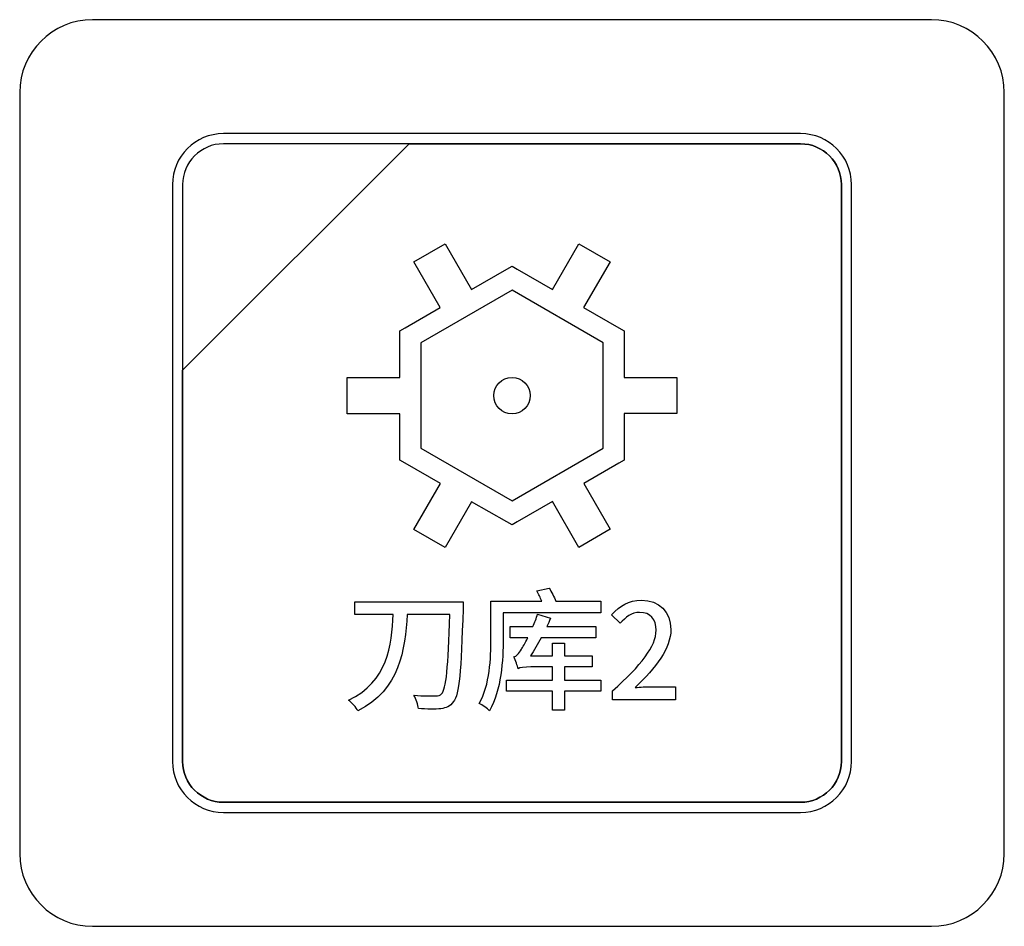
# Model space of a CAD drawing. Header units: millimetres. Extents: x 7146 to 9108, y -1574 to -663.
# Tile 97 of 256: x 7394 to 7414, y -1289 to -1270. Entities that reach past the tile are written whole.
import ezdxf

# ---------------------------------------------------------------- set-up
doc = ezdxf.new("R2010")
doc.units = ezdxf.units.MM
doc.header["$LTSCALE"] = 3

msp = doc.modelspace()

# ---------------------------------------------------------------- linework, layer by layer
at = {"linetype": 'Continuous', "lineweight": 30}
for points, knots in [([(7395.087, -1269.87), (7395.087, -1269.87), (7412.387, -1269.87), (7412.387, -1269.87), (7412.387, -1269.87), (7413.212, -1269.87), (7413.887, -1270.545), (7413.887, -1271.37), (7413.887, -1271.37), (7413.887, -1271.37), (7413.887, -1287.07), (7413.887, -1287.07), (7413.887, -1287.07), (7413.887, -1287.895), (7413.212, -1288.57), (7412.387, -1288.57), (7412.387, -1288.57), (7412.387, -1288.57), (7395.087, -1288.57), (7395.087, -1288.57), (7395.087, -1288.57), (7394.262, -1288.57), (7393.587, -1287.895), (7393.587, -1287.07), (7393.587, -1287.07), (7393.587, -1287.07), (7393.587, -1271.37), (7393.587, -1271.37), (7393.587, -1271.37), (7393.587, -1270.545), (7394.262, -1269.87), (7395.087, -1269.87)], [0, 0, 0, 0, 0.111111, 0.111111, 0.111111, 0.111111, 0.222222, 0.222222, 0.222222, 0.222222, 0.333333, 0.333333, 0.333333, 0.333333, 0.444444, 0.444444, 0.444444, 0.444444, 0.555556, 0.555556, 0.555556, 0.555556, 0.666667, 0.666667, 0.666667, 0.666667, 0.777778, 0.777778, 0.777778, 0.777778, 1, 1, 1, 1]), ([(7395.087, -1269.87), (7395.087, -1269.87), (7412.387, -1269.87), (7412.387, -1269.87), (7412.387, -1269.87), (7413.212, -1269.87), (7413.887, -1270.545), (7413.887, -1271.37), (7413.887, -1271.37), (7413.887, -1271.37), (7413.887, -1287.07), (7413.887, -1287.07), (7413.887, -1287.07), (7413.887, -1287.895), (7413.212, -1288.57), (7412.387, -1288.57), (7412.387, -1288.57), (7412.387, -1288.57), (7395.087, -1288.57), (7395.087, -1288.57), (7395.087, -1288.57), (7394.262, -1288.57), (7393.587, -1287.895), (7393.587, -1287.07), (7393.587, -1287.07), (7393.587, -1287.07), (7393.587, -1271.37), (7393.587, -1271.37), (7393.587, -1271.37), (7393.587, -1270.545), (7394.262, -1269.87), (7395.087, -1269.87)], [0, 0, 0, 0, 0.111111, 0.111111, 0.111111, 0.111111, 0.222222, 0.222222, 0.222222, 0.222222, 0.333333, 0.333333, 0.333333, 0.333333, 0.444444, 0.444444, 0.444444, 0.444444, 0.555556, 0.555556, 0.555556, 0.555556, 0.666667, 0.666667, 0.666667, 0.666667, 0.777778, 0.777778, 0.777778, 0.777778, 1, 1, 1, 1]), ([(7397.787, -1272.22), (7397.787, -1272.22), (7409.687, -1272.22), (7409.687, -1272.22), (7409.687, -1272.22), (7410.264, -1272.22), (7410.737, -1272.692), (7410.737, -1273.27), (7410.737, -1273.27), (7410.737, -1273.27), (7410.737, -1285.17), (7410.737, -1285.17), (7410.737, -1285.17), (7410.737, -1285.747), (7410.264, -1286.22), (7409.687, -1286.22), (7409.687, -1286.22), (7409.687, -1286.22), (7397.787, -1286.22), (7397.787, -1286.22), (7397.787, -1286.22), (7397.209, -1286.22), (7396.737, -1285.747), (7396.737, -1285.17), (7396.737, -1285.17), (7396.737, -1285.17), (7396.737, -1273.27), (7396.737, -1273.27), (7396.737, -1273.27), (7396.737, -1272.692), (7397.209, -1272.22), (7397.787, -1272.22)], [0, 0, 0, 0, 0.111111, 0.111111, 0.111111, 0.111111, 0.222222, 0.222222, 0.222222, 0.222222, 0.333333, 0.333333, 0.333333, 0.333333, 0.444444, 0.444444, 0.444444, 0.444444, 0.555556, 0.555556, 0.555556, 0.555556, 0.666667, 0.666667, 0.666667, 0.666667, 0.777778, 0.777778, 0.777778, 0.777778, 1, 1, 1, 1]), ([(7397.787, -1272.22), (7397.787, -1272.22), (7409.687, -1272.22), (7409.687, -1272.22), (7409.687, -1272.22), (7410.264, -1272.22), (7410.737, -1272.692), (7410.737, -1273.27), (7410.737, -1273.27), (7410.737, -1273.27), (7410.737, -1285.17), (7410.737, -1285.17), (7410.737, -1285.17), (7410.737, -1285.747), (7410.264, -1286.22), (7409.687, -1286.22), (7409.687, -1286.22), (7409.687, -1286.22), (7397.787, -1286.22), (7397.787, -1286.22), (7397.787, -1286.22), (7397.209, -1286.22), (7396.737, -1285.747), (7396.737, -1285.17), (7396.737, -1285.17), (7396.737, -1285.17), (7396.737, -1273.27), (7396.737, -1273.27), (7396.737, -1273.27), (7396.737, -1272.692), (7397.209, -1272.22), (7397.787, -1272.22)], [0, 0, 0, 0, 0.111111, 0.111111, 0.111111, 0.111111, 0.222222, 0.222222, 0.222222, 0.222222, 0.333333, 0.333333, 0.333333, 0.333333, 0.444444, 0.444444, 0.444444, 0.444444, 0.555556, 0.555556, 0.555556, 0.555556, 0.666667, 0.666667, 0.666667, 0.666667, 0.777778, 0.777778, 0.777778, 0.777778, 1, 1, 1, 1]), ([(7397.787, -1272.22), (7397.787, -1272.22), (7409.687, -1272.22), (7409.687, -1272.22), (7409.687, -1272.22), (7410.264, -1272.22), (7410.737, -1272.692), (7410.737, -1273.27), (7410.737, -1273.27), (7410.737, -1273.27), (7410.737, -1285.17), (7410.737, -1285.17), (7410.737, -1285.17), (7410.737, -1285.747), (7410.264, -1286.22), (7409.687, -1286.22), (7409.687, -1286.22), (7409.687, -1286.22), (7397.787, -1286.22), (7397.787, -1286.22), (7397.787, -1286.22), (7397.209, -1286.22), (7396.737, -1285.747), (7396.737, -1285.17), (7396.737, -1285.17), (7396.737, -1285.17), (7396.737, -1273.27), (7396.737, -1273.27), (7396.737, -1273.27), (7396.737, -1272.692), (7397.209, -1272.22), (7397.787, -1272.22)], [0, 0, 0, 0, 0.111111, 0.111111, 0.111111, 0.111111, 0.222222, 0.222222, 0.222222, 0.222222, 0.333333, 0.333333, 0.333333, 0.333333, 0.444444, 0.444444, 0.444444, 0.444444, 0.555556, 0.555556, 0.555556, 0.555556, 0.666667, 0.666667, 0.666667, 0.666667, 0.777778, 0.777778, 0.777778, 0.777778, 1, 1, 1, 1]), ([(7397.787, -1272.22), (7397.787, -1272.22), (7409.687, -1272.22), (7409.687, -1272.22), (7409.687, -1272.22), (7410.264, -1272.22), (7410.737, -1272.692), (7410.737, -1273.27), (7410.737, -1273.27), (7410.737, -1273.27), (7410.737, -1285.17), (7410.737, -1285.17), (7410.737, -1285.17), (7410.737, -1285.747), (7410.264, -1286.22), (7409.687, -1286.22), (7409.687, -1286.22), (7409.687, -1286.22), (7397.787, -1286.22), (7397.787, -1286.22), (7397.787, -1286.22), (7397.209, -1286.22), (7396.737, -1285.747), (7396.737, -1285.17), (7396.737, -1285.17), (7396.737, -1285.17), (7396.737, -1273.27), (7396.737, -1273.27), (7396.737, -1273.27), (7396.737, -1272.692), (7397.209, -1272.22), (7397.787, -1272.22)], [0, 0, 0, 0, 0.111111, 0.111111, 0.111111, 0.111111, 0.222222, 0.222222, 0.222222, 0.222222, 0.333333, 0.333333, 0.333333, 0.333333, 0.444444, 0.444444, 0.444444, 0.444444, 0.555556, 0.555556, 0.555556, 0.555556, 0.666667, 0.666667, 0.666667, 0.666667, 0.777778, 0.777778, 0.777778, 0.777778, 1, 1, 1, 1]), ([(7397.787, -1272.43), (7397.787, -1272.43), (7401.618, -1272.43), (7401.618, -1272.43), (7401.618, -1272.43), (7401.618, -1272.43), (7396.947, -1277.1), (7396.947, -1277.1), (7396.947, -1277.1), (7396.947, -1277.1), (7396.947, -1273.27), (7396.947, -1273.27), (7396.947, -1273.27), (7396.947, -1272.808), (7397.325, -1272.43), (7397.787, -1272.43)], [0, 0, 0, 0, 0.2, 0.2, 0.2, 0.2, 0.4, 0.4, 0.4, 0.4, 0.6, 0.6, 0.6, 0.6, 1, 1, 1, 1]), ([(7401.618, -1272.43), (7401.618, -1272.43), (7401.63, -1272.43), (7401.63, -1272.43), (7401.63, -1272.43), (7401.63, -1272.43), (7409.687, -1272.43), (7409.687, -1272.43), (7409.687, -1272.43), (7410.149, -1272.43), (7410.527, -1272.808), (7410.527, -1273.27), (7410.527, -1273.27), (7410.527, -1273.27), (7410.527, -1285.17), (7410.527, -1285.17), (7410.527, -1285.17), (7410.527, -1285.632), (7410.149, -1286.01), (7409.687, -1286.01), (7409.687, -1286.01), (7409.687, -1286.01), (7397.787, -1286.01), (7397.787, -1286.01), (7397.787, -1286.01), (7397.325, -1286.01), (7396.947, -1285.632), (7396.947, -1285.17), (7396.947, -1285.17), (7396.947, -1285.17), (7396.947, -1277.19), (7396.947, -1277.19), (7396.947, -1277.19), (7396.947, -1277.19), (7396.947, -1277.1), (7396.947, -1277.1), (7396.947, -1277.1), (7396.947, -1277.1), (7401.618, -1272.43), (7401.618, -1272.43)], [0, 0, 0, 0, 0.090909, 0.090909, 0.090909, 0.090909, 0.181818, 0.181818, 0.181818, 0.181818, 0.272727, 0.272727, 0.272727, 0.272727, 0.363636, 0.363636, 0.363636, 0.363636, 0.454545, 0.454545, 0.454545, 0.454545, 0.545455, 0.545455, 0.545455, 0.545455, 0.636364, 0.636364, 0.636364, 0.636364, 0.727273, 0.727273, 0.727273, 0.727273, 0.818182, 0.818182, 0.818182, 0.818182, 1, 1, 1, 1]), ([(7410.527, -1285.17), (7410.527, -1285.17), (7410.527, -1273.27), (7410.527, -1273.27), (7410.527, -1273.27), (7410.527, -1272.808), (7410.149, -1272.43), (7409.687, -1272.43), (7409.687, -1272.43), (7409.687, -1272.43), (7401.63, -1272.43), (7401.63, -1272.43), (7401.63, -1272.43), (7401.63, -1272.43), (7401.618, -1272.43), (7401.618, -1272.43), (7401.618, -1272.43), (7401.618, -1272.43), (7396.947, -1277.1), (7396.947, -1277.1), (7396.947, -1277.1), (7396.947, -1277.1), (7396.947, -1277.19), (7396.947, -1277.19), (7396.947, -1277.19), (7396.947, -1277.19), (7396.947, -1285.17), (7396.947, -1285.17), (7396.947, -1285.17), (7396.947, -1285.632), (7397.325, -1286.01), (7397.787, -1286.01), (7397.787, -1286.01), (7397.787, -1286.01), (7409.687, -1286.01), (7409.687, -1286.01), (7409.687, -1286.01), (7410.149, -1286.01), (7410.527, -1285.632), (7410.527, -1285.17)], [0, 0, 0, 0, 0.090909, 0.090909, 0.090909, 0.090909, 0.181818, 0.181818, 0.181818, 0.181818, 0.272727, 0.272727, 0.272727, 0.272727, 0.363636, 0.363636, 0.363636, 0.363636, 0.454545, 0.454545, 0.454545, 0.454545, 0.545455, 0.545455, 0.545455, 0.545455, 0.636364, 0.636364, 0.636364, 0.636364, 0.727273, 0.727273, 0.727273, 0.727273, 0.818182, 0.818182, 0.818182, 0.818182, 1, 1, 1, 1]), ([(7397.787, -1272.43), (7397.787, -1272.43), (7401.618, -1272.43), (7401.618, -1272.43), (7401.618, -1272.43), (7401.618, -1272.43), (7396.947, -1277.1), (7396.947, -1277.1), (7396.947, -1277.1), (7396.947, -1277.1), (7396.947, -1273.27), (7396.947, -1273.27), (7396.947, -1273.27), (7396.947, -1272.808), (7397.325, -1272.43), (7397.787, -1272.43)], [0, 0, 0, 0, 0.2, 0.2, 0.2, 0.2, 0.4, 0.4, 0.4, 0.4, 0.6, 0.6, 0.6, 0.6, 1, 1, 1, 1]), ([(7401.618, -1272.43), (7401.618, -1272.43), (7401.63, -1272.43), (7401.63, -1272.43), (7401.63, -1272.43), (7401.63, -1272.43), (7409.687, -1272.43), (7409.687, -1272.43), (7409.687, -1272.43), (7410.149, -1272.43), (7410.527, -1272.808), (7410.527, -1273.27), (7410.527, -1273.27), (7410.527, -1273.27), (7410.527, -1285.17), (7410.527, -1285.17), (7410.527, -1285.17), (7410.527, -1285.632), (7410.149, -1286.01), (7409.687, -1286.01), (7409.687, -1286.01), (7409.687, -1286.01), (7397.787, -1286.01), (7397.787, -1286.01), (7397.787, -1286.01), (7397.325, -1286.01), (7396.947, -1285.632), (7396.947, -1285.17), (7396.947, -1285.17), (7396.947, -1285.17), (7396.947, -1277.19), (7396.947, -1277.19), (7396.947, -1277.19), (7396.947, -1277.19), (7396.947, -1277.1), (7396.947, -1277.1), (7396.947, -1277.1), (7396.947, -1277.1), (7401.618, -1272.43), (7401.618, -1272.43)], [0, 0, 0, 0, 0.090909, 0.090909, 0.090909, 0.090909, 0.181818, 0.181818, 0.181818, 0.181818, 0.272727, 0.272727, 0.272727, 0.272727, 0.363636, 0.363636, 0.363636, 0.363636, 0.454545, 0.454545, 0.454545, 0.454545, 0.545455, 0.545455, 0.545455, 0.545455, 0.636364, 0.636364, 0.636364, 0.636364, 0.727273, 0.727273, 0.727273, 0.727273, 0.818182, 0.818182, 0.818182, 0.818182, 1, 1, 1, 1]), ([(7410.527, -1285.17), (7410.527, -1285.17), (7410.527, -1273.27), (7410.527, -1273.27), (7410.527, -1273.27), (7410.527, -1272.808), (7410.149, -1272.43), (7409.687, -1272.43), (7409.687, -1272.43), (7409.687, -1272.43), (7401.63, -1272.43), (7401.63, -1272.43), (7401.63, -1272.43), (7401.63, -1272.43), (7401.618, -1272.43), (7401.618, -1272.43), (7401.618, -1272.43), (7401.618, -1272.43), (7396.947, -1277.1), (7396.947, -1277.1), (7396.947, -1277.1), (7396.947, -1277.1), (7396.947, -1277.19), (7396.947, -1277.19), (7396.947, -1277.19), (7396.947, -1277.19), (7396.947, -1285.17), (7396.947, -1285.17), (7396.947, -1285.17), (7396.947, -1285.632), (7397.325, -1286.01), (7397.787, -1286.01), (7397.787, -1286.01), (7397.787, -1286.01), (7409.687, -1286.01), (7409.687, -1286.01), (7409.687, -1286.01), (7410.149, -1286.01), (7410.527, -1285.632), (7410.527, -1285.17)], [0, 0, 0, 0, 0.090909, 0.090909, 0.090909, 0.090909, 0.181818, 0.181818, 0.181818, 0.181818, 0.272727, 0.272727, 0.272727, 0.272727, 0.363636, 0.363636, 0.363636, 0.363636, 0.454545, 0.454545, 0.454545, 0.454545, 0.545455, 0.545455, 0.545455, 0.545455, 0.636364, 0.636364, 0.636364, 0.636364, 0.727273, 0.727273, 0.727273, 0.727273, 0.818182, 0.818182, 0.818182, 0.818182, 1, 1, 1, 1]), ([(7397.787, -1272.43), (7397.787, -1272.43), (7401.618, -1272.43), (7401.618, -1272.43), (7401.618, -1272.43), (7401.618, -1272.43), (7396.947, -1277.1), (7396.947, -1277.1), (7396.947, -1277.1), (7396.947, -1277.1), (7396.947, -1273.27), (7396.947, -1273.27), (7396.947, -1273.27), (7396.947, -1272.808), (7397.325, -1272.43), (7397.787, -1272.43)], [0, 0, 0, 0, 0.2, 0.2, 0.2, 0.2, 0.4, 0.4, 0.4, 0.4, 0.6, 0.6, 0.6, 0.6, 1, 1, 1, 1]), ([(7401.618, -1272.43), (7401.618, -1272.43), (7401.63, -1272.43), (7401.63, -1272.43), (7401.63, -1272.43), (7401.63, -1272.43), (7409.687, -1272.43), (7409.687, -1272.43), (7409.687, -1272.43), (7410.149, -1272.43), (7410.527, -1272.808), (7410.527, -1273.27), (7410.527, -1273.27), (7410.527, -1273.27), (7410.527, -1285.17), (7410.527, -1285.17), (7410.527, -1285.17), (7410.527, -1285.632), (7410.149, -1286.01), (7409.687, -1286.01), (7409.687, -1286.01), (7409.687, -1286.01), (7397.787, -1286.01), (7397.787, -1286.01), (7397.787, -1286.01), (7397.325, -1286.01), (7396.947, -1285.632), (7396.947, -1285.17), (7396.947, -1285.17), (7396.947, -1285.17), (7396.947, -1277.19), (7396.947, -1277.19), (7396.947, -1277.19), (7396.947, -1277.19), (7396.947, -1277.1), (7396.947, -1277.1), (7396.947, -1277.1), (7396.947, -1277.1), (7401.618, -1272.43), (7401.618, -1272.43)], [0, 0, 0, 0, 0.090909, 0.090909, 0.090909, 0.090909, 0.181818, 0.181818, 0.181818, 0.181818, 0.272727, 0.272727, 0.272727, 0.272727, 0.363636, 0.363636, 0.363636, 0.363636, 0.454545, 0.454545, 0.454545, 0.454545, 0.545455, 0.545455, 0.545455, 0.545455, 0.636364, 0.636364, 0.636364, 0.636364, 0.727273, 0.727273, 0.727273, 0.727273, 0.818182, 0.818182, 0.818182, 0.818182, 1, 1, 1, 1]), ([(7410.527, -1285.17), (7410.527, -1285.17), (7410.527, -1273.27), (7410.527, -1273.27), (7410.527, -1273.27), (7410.527, -1272.808), (7410.149, -1272.43), (7409.687, -1272.43), (7409.687, -1272.43), (7409.687, -1272.43), (7401.63, -1272.43), (7401.63, -1272.43), (7401.63, -1272.43), (7401.63, -1272.43), (7401.618, -1272.43), (7401.618, -1272.43), (7401.618, -1272.43), (7401.618, -1272.43), (7396.947, -1277.1), (7396.947, -1277.1), (7396.947, -1277.1), (7396.947, -1277.1), (7396.947, -1277.19), (7396.947, -1277.19), (7396.947, -1277.19), (7396.947, -1277.19), (7396.947, -1285.17), (7396.947, -1285.17), (7396.947, -1285.17), (7396.947, -1285.632), (7397.325, -1286.01), (7397.787, -1286.01), (7397.787, -1286.01), (7397.787, -1286.01), (7409.687, -1286.01), (7409.687, -1286.01), (7409.687, -1286.01), (7410.149, -1286.01), (7410.527, -1285.632), (7410.527, -1285.17)], [0, 0, 0, 0, 0.090909, 0.090909, 0.090909, 0.090909, 0.181818, 0.181818, 0.181818, 0.181818, 0.272727, 0.272727, 0.272727, 0.272727, 0.363636, 0.363636, 0.363636, 0.363636, 0.454545, 0.454545, 0.454545, 0.454545, 0.545455, 0.545455, 0.545455, 0.545455, 0.636364, 0.636364, 0.636364, 0.636364, 0.727273, 0.727273, 0.727273, 0.727273, 0.818182, 0.818182, 0.818182, 0.818182, 1, 1, 1, 1]), ([(7397.787, -1272.43), (7397.787, -1272.43), (7401.618, -1272.43), (7401.618, -1272.43), (7401.618, -1272.43), (7401.618, -1272.43), (7396.947, -1277.1), (7396.947, -1277.1), (7396.947, -1277.1), (7396.947, -1277.1), (7396.947, -1273.27), (7396.947, -1273.27), (7396.947, -1273.27), (7396.947, -1272.808), (7397.325, -1272.43), (7397.787, -1272.43)], [0, 0, 0, 0, 0.2, 0.2, 0.2, 0.2, 0.4, 0.4, 0.4, 0.4, 0.6, 0.6, 0.6, 0.6, 1, 1, 1, 1]), ([(7401.618, -1272.43), (7401.618, -1272.43), (7401.63, -1272.43), (7401.63, -1272.43), (7401.63, -1272.43), (7401.63, -1272.43), (7409.687, -1272.43), (7409.687, -1272.43), (7409.687, -1272.43), (7410.149, -1272.43), (7410.527, -1272.808), (7410.527, -1273.27), (7410.527, -1273.27), (7410.527, -1273.27), (7410.527, -1285.17), (7410.527, -1285.17), (7410.527, -1285.17), (7410.527, -1285.632), (7410.149, -1286.01), (7409.687, -1286.01), (7409.687, -1286.01), (7409.687, -1286.01), (7397.787, -1286.01), (7397.787, -1286.01), (7397.787, -1286.01), (7397.325, -1286.01), (7396.947, -1285.632), (7396.947, -1285.17), (7396.947, -1285.17), (7396.947, -1285.17), (7396.947, -1277.19), (7396.947, -1277.19), (7396.947, -1277.19), (7396.947, -1277.19), (7396.947, -1277.1), (7396.947, -1277.1), (7396.947, -1277.1), (7396.947, -1277.1), (7401.618, -1272.43), (7401.618, -1272.43)], [0, 0, 0, 0, 0.090909, 0.090909, 0.090909, 0.090909, 0.181818, 0.181818, 0.181818, 0.181818, 0.272727, 0.272727, 0.272727, 0.272727, 0.363636, 0.363636, 0.363636, 0.363636, 0.454545, 0.454545, 0.454545, 0.454545, 0.545455, 0.545455, 0.545455, 0.545455, 0.636364, 0.636364, 0.636364, 0.636364, 0.727273, 0.727273, 0.727273, 0.727273, 0.818182, 0.818182, 0.818182, 0.818182, 1, 1, 1, 1]), ([(7410.527, -1285.17), (7410.527, -1285.17), (7410.527, -1273.27), (7410.527, -1273.27), (7410.527, -1273.27), (7410.527, -1272.808), (7410.149, -1272.43), (7409.687, -1272.43), (7409.687, -1272.43), (7409.687, -1272.43), (7401.63, -1272.43), (7401.63, -1272.43), (7401.63, -1272.43), (7401.63, -1272.43), (7401.618, -1272.43), (7401.618, -1272.43), (7401.618, -1272.43), (7401.618, -1272.43), (7396.947, -1277.1), (7396.947, -1277.1), (7396.947, -1277.1), (7396.947, -1277.1), (7396.947, -1277.19), (7396.947, -1277.19), (7396.947, -1277.19), (7396.947, -1277.19), (7396.947, -1285.17), (7396.947, -1285.17), (7396.947, -1285.17), (7396.947, -1285.632), (7397.325, -1286.01), (7397.787, -1286.01), (7397.787, -1286.01), (7397.787, -1286.01), (7409.687, -1286.01), (7409.687, -1286.01), (7409.687, -1286.01), (7410.149, -1286.01), (7410.527, -1285.632), (7410.527, -1285.17)], [0, 0, 0, 0, 0.090909, 0.090909, 0.090909, 0.090909, 0.181818, 0.181818, 0.181818, 0.181818, 0.272727, 0.272727, 0.272727, 0.272727, 0.363636, 0.363636, 0.363636, 0.363636, 0.454545, 0.454545, 0.454545, 0.454545, 0.545455, 0.545455, 0.545455, 0.545455, 0.636364, 0.636364, 0.636364, 0.636364, 0.727273, 0.727273, 0.727273, 0.727273, 0.818182, 0.818182, 0.818182, 0.818182, 1, 1, 1, 1]), ([(7405.114, -1274.491), (7405.114, -1274.491), (7404.569, -1275.434), (7404.569, -1275.434), (7404.569, -1275.434), (7404.569, -1275.434), (7403.844, -1275.016), (7403.844, -1275.016), (7403.844, -1275.016), (7403.844, -1275.016), (7403.737, -1274.954), (7403.737, -1274.954), (7403.737, -1274.954), (7403.737, -1274.954), (7403.63, -1275.016), (7403.63, -1275.016), (7403.63, -1275.016), (7403.63, -1275.016), (7402.903, -1275.435), (7402.903, -1275.435), (7402.903, -1275.435), (7402.903, -1275.435), (7402.358, -1274.492), (7402.358, -1274.492), (7402.358, -1274.492), (7402.358, -1274.492), (7401.713, -1274.865), (7401.713, -1274.865), (7401.713, -1274.865), (7401.713, -1274.865), (7402.257, -1275.807), (7402.257, -1275.807), (7402.257, -1275.807), (7402.257, -1275.807), (7401.534, -1276.225), (7401.534, -1276.225), (7401.534, -1276.225), (7401.534, -1276.225), (7401.426, -1276.287), (7401.426, -1276.287), (7401.426, -1276.287), (7401.426, -1276.287), (7401.426, -1276.411), (7401.426, -1276.411), (7401.426, -1276.411), (7401.426, -1276.411), (7401.426, -1277.251), (7401.426, -1277.251), (7401.426, -1277.251), (7401.426, -1277.251), (7400.336, -1277.251), (7400.336, -1277.251), (7400.336, -1277.251), (7400.336, -1277.251), (7400.336, -1277.996), (7400.336, -1277.996), (7400.336, -1277.996), (7400.336, -1277.996), (7401.426, -1277.996), (7401.426, -1277.996), (7401.426, -1277.996), (7401.426, -1277.996), (7401.426, -1278.832), (7401.426, -1278.832), (7401.426, -1278.832), (7401.426, -1278.832), (7401.426, -1278.957), (7401.426, -1278.957), (7401.426, -1278.957), (7401.426, -1278.957), (7401.532, -1279.018), (7401.532, -1279.018), (7401.532, -1279.018), (7401.532, -1279.018), (7402.26, -1279.439), (7402.26, -1279.439), (7402.26, -1279.439), (7402.26, -1279.439), (7401.715, -1280.382), (7401.715, -1280.382), (7401.715, -1280.382), (7401.715, -1280.382), (7402.36, -1280.754), (7402.36, -1280.754), (7402.36, -1280.754), (7402.36, -1280.754), (7402.905, -1279.811), (7402.905, -1279.811), (7402.905, -1279.811), (7402.905, -1279.811), (7403.629, -1280.23), (7403.629, -1280.23), (7403.629, -1280.23), (7403.629, -1280.23), (7403.737, -1280.292), (7403.737, -1280.292), (7403.737, -1280.292), (7403.737, -1280.292), (7403.845, -1280.23), (7403.845, -1280.23), (7403.845, -1280.23), (7403.845, -1280.23), (7404.571, -1279.81), (7404.571, -1279.81), (7404.571, -1279.81), (7404.571, -1279.81), (7405.116, -1280.753), (7405.116, -1280.753), (7405.116, -1280.753), (7405.116, -1280.753), (7405.761, -1280.381), (7405.761, -1280.381), (7405.761, -1280.381), (7405.761, -1280.381), (7405.216, -1279.437), (7405.216, -1279.437), (7405.216, -1279.437), (7405.216, -1279.437), (7405.942, -1279.018), (7405.942, -1279.018), (7405.942, -1279.018), (7405.942, -1279.018), (7406.049, -1278.956), (7406.049, -1278.956), (7406.049, -1278.956), (7406.049, -1278.956), (7406.048, -1278.832), (7406.048, -1278.832), (7406.048, -1278.832), (7406.048, -1278.832), (7406.048, -1277.994), (7406.048, -1277.994), (7406.048, -1277.994), (7406.048, -1277.994), (7407.137, -1277.994), (7407.137, -1277.994), (7407.137, -1277.994), (7407.137, -1277.994), (7407.137, -1277.249), (7407.137, -1277.249), (7407.137, -1277.249), (7407.137, -1277.249), (7406.048, -1277.249), (7406.048, -1277.249), (7406.048, -1277.249), (7406.048, -1277.249), (7406.048, -1276.411), (7406.048, -1276.411), (7406.048, -1276.411), (7406.048, -1276.411), (7406.048, -1276.287), (7406.048, -1276.287), (7406.048, -1276.287), (7406.048, -1276.287), (7405.94, -1276.225), (7405.94, -1276.225), (7405.94, -1276.225), (7405.94, -1276.225), (7405.214, -1275.807), (7405.214, -1275.807), (7405.214, -1275.807), (7405.214, -1275.807), (7405.759, -1274.864), (7405.759, -1274.864), (7405.759, -1274.864), (7405.759, -1274.864), (7405.114, -1274.491), (7405.114, -1274.491)], [0, 0, 0, 0, 0.023256, 0.023256, 0.023256, 0.023256, 0.046512, 0.046512, 0.046512, 0.046512, 0.069767, 0.069767, 0.069767, 0.069767, 0.093023, 0.093023, 0.093023, 0.093023, 0.116279, 0.116279, 0.116279, 0.116279, 0.139535, 0.139535, 0.139535, 0.139535, 0.162791, 0.162791, 0.162791, 0.162791, 0.186047, 0.186047, 0.186047, 0.186047, 0.209302, 0.209302, 0.209302, 0.209302, 0.232558, 0.232558, 0.232558, 0.232558, 0.255814, 0.255814, 0.255814, 0.255814, 0.27907, 0.27907, 0.27907, 0.27907, 0.302326, 0.302326, 0.302326, 0.302326, 0.325581, 0.325581, 0.325581, 0.325581, 0.348837, 0.348837, 0.348837, 0.348837, 0.372093, 0.372093, 0.372093, 0.372093, 0.395349, 0.395349, 0.395349, 0.395349, 0.418605, 0.418605, 0.418605, 0.418605, 0.44186, 0.44186, 0.44186, 0.44186, 0.465116, 0.465116, 0.465116, 0.465116, 0.488372, 0.488372, 0.488372, 0.488372, 0.511628, 0.511628, 0.511628, 0.511628, 0.534884, 0.534884, 0.534884, 0.534884, 0.55814, 0.55814, 0.55814, 0.55814, 0.581395, 0.581395, 0.581395, 0.581395, 0.604651, 0.604651, 0.604651, 0.604651, 0.627907, 0.627907, 0.627907, 0.627907, 0.651163, 0.651163, 0.651163, 0.651163, 0.674419, 0.674419, 0.674419, 0.674419, 0.697674, 0.697674, 0.697674, 0.697674, 0.72093, 0.72093, 0.72093, 0.72093, 0.744186, 0.744186, 0.744186, 0.744186, 0.767442, 0.767442, 0.767442, 0.767442, 0.790698, 0.790698, 0.790698, 0.790698, 0.813953, 0.813953, 0.813953, 0.813953, 0.837209, 0.837209, 0.837209, 0.837209, 0.860465, 0.860465, 0.860465, 0.860465, 0.883721, 0.883721, 0.883721, 0.883721, 0.906977, 0.906977, 0.906977, 0.906977, 0.930233, 0.930233, 0.930233, 0.930233, 0.953488, 0.953488, 0.953488, 0.953488, 1, 1, 1, 1]), ([(7403.737, -1275.449), (7403.737, -1275.449), (7405.619, -1276.535), (7405.619, -1276.535), (7405.619, -1276.535), (7405.619, -1276.535), (7405.62, -1278.708), (7405.62, -1278.708), (7405.62, -1278.708), (7405.62, -1278.708), (7403.737, -1279.796), (7403.737, -1279.796), (7403.737, -1279.796), (7403.737, -1279.796), (7401.854, -1278.708), (7401.854, -1278.708), (7401.854, -1278.708), (7401.854, -1278.708), (7401.855, -1276.534), (7401.855, -1276.534), (7401.855, -1276.534), (7401.855, -1276.534), (7403.737, -1275.449), (7403.737, -1275.449)], [0, 0, 0, 0, 0.142857, 0.142857, 0.142857, 0.142857, 0.285714, 0.285714, 0.285714, 0.285714, 0.428571, 0.428571, 0.428571, 0.428571, 0.571429, 0.571429, 0.571429, 0.571429, 0.714286, 0.714286, 0.714286, 0.714286, 1, 1, 1, 1]), ([(7403.737, -1277.247), (7403.529, -1277.247), (7403.361, -1277.415), (7403.361, -1277.623), (7403.361, -1277.623), (7403.361, -1277.83), (7403.529, -1277.999), (7403.737, -1277.999), (7403.737, -1277.999), (7403.944, -1277.999), (7404.113, -1277.83), (7404.113, -1277.623), (7404.113, -1277.623), (7404.113, -1277.415), (7403.944, -1277.247), (7403.737, -1277.247)], [0, 0, 0, 0, 0.2, 0.2, 0.2, 0.2, 0.4, 0.4, 0.4, 0.4, 0.6, 0.6, 0.6, 0.6, 1, 1, 1, 1]), ([(7404.638, -1281.864), (7404.607, -1281.779), (7404.553, -1281.672), (7404.501, -1281.593), (7404.501, -1281.593), (7404.501, -1281.593), (7404.249, -1281.653), (7404.249, -1281.653), (7404.249, -1281.653), (7404.284, -1281.716), (7404.323, -1281.795), (7404.35, -1281.864), (7404.35, -1281.864), (7404.35, -1281.864), (7403.302, -1281.864), (7403.302, -1281.864), (7403.302, -1281.864), (7403.302, -1281.864), (7403.302, -1282.638), (7403.302, -1282.638), (7403.302, -1282.638), (7403.302, -1283.035), (7403.283, -1283.588), (7403.061, -1283.974), (7403.061, -1283.974), (7403.118, -1284.002), (7403.233, -1284.076), (7403.274, -1284.122), (7403.274, -1284.122), (7403.518, -1283.706), (7403.554, -1283.065), (7403.554, -1282.638), (7403.554, -1282.638), (7403.554, -1282.638), (7403.554, -1282.102), (7403.554, -1282.102), (7403.554, -1282.102), (7403.554, -1282.102), (7405.571, -1282.102), (7405.571, -1282.102), (7405.571, -1282.102), (7405.571, -1282.102), (7405.571, -1281.864), (7405.571, -1281.864), (7405.571, -1281.864), (7405.571, -1281.864), (7404.638, -1281.864), (7404.638, -1281.864)], [0, 0, 0, 0, 0.076923, 0.076923, 0.076923, 0.076923, 0.153846, 0.153846, 0.153846, 0.153846, 0.230769, 0.230769, 0.230769, 0.230769, 0.307692, 0.307692, 0.307692, 0.307692, 0.384615, 0.384615, 0.384615, 0.384615, 0.461538, 0.461538, 0.461538, 0.461538, 0.538462, 0.538462, 0.538462, 0.538462, 0.615385, 0.615385, 0.615385, 0.615385, 0.692308, 0.692308, 0.692308, 0.692308, 0.769231, 0.769231, 0.769231, 0.769231, 0.846154, 0.846154, 0.846154, 0.846154, 1, 1, 1, 1]), ([(7400.5, -1281.88), (7400.5, -1281.88), (7400.5, -1282.137), (7400.5, -1282.137), (7400.5, -1282.137), (7400.5, -1282.137), (7401.286, -1282.137), (7401.286, -1282.137), (7401.286, -1282.137), (7401.261, -1282.773), (7401.179, -1283.525), (7400.366, -1283.903), (7400.366, -1283.903), (7400.437, -1283.961), (7400.522, -1284.054), (7400.56, -1284.125), (7400.56, -1284.125), (7401.423, -1283.692), (7401.538, -1282.855), (7401.573, -1282.137), (7401.573, -1282.137), (7401.573, -1282.137), (7402.457, -1282.137), (7402.457, -1282.137), (7402.457, -1282.137), (7402.422, -1283.227), (7402.381, -1283.679), (7402.285, -1283.774), (7402.285, -1283.774), (7402.252, -1283.81), (7402.219, -1283.821), (7402.162, -1283.818), (7402.162, -1283.818), (7402.088, -1283.818), (7401.91, -1283.821), (7401.713, -1283.805), (7401.713, -1283.805), (7401.767, -1283.881), (7401.8, -1284.004), (7401.806, -1284.078), (7401.806, -1284.078), (7401.978, -1284.089), (7402.164, -1284.095), (7402.268, -1284.081), (7402.268, -1284.081), (7402.383, -1284.065), (7402.457, -1284.035), (7402.531, -1283.936), (7402.531, -1283.936), (7402.654, -1283.785), (7402.687, -1283.326), (7402.728, -1282.02), (7402.728, -1282.02), (7402.731, -1281.981), (7402.731, -1281.88), (7402.731, -1281.88), (7402.731, -1281.88), (7402.731, -1281.88), (7400.5, -1281.88), (7400.5, -1281.88)], [0, 0, 0, 0, 0.0625, 0.0625, 0.0625, 0.0625, 0.125, 0.125, 0.125, 0.125, 0.1875, 0.1875, 0.1875, 0.1875, 0.25, 0.25, 0.25, 0.25, 0.3125, 0.3125, 0.3125, 0.3125, 0.375, 0.375, 0.375, 0.375, 0.4375, 0.4375, 0.4375, 0.4375, 0.5, 0.5, 0.5, 0.5, 0.5625, 0.5625, 0.5625, 0.5625, 0.625, 0.625, 0.625, 0.625, 0.6875, 0.6875, 0.6875, 0.6875, 0.75, 0.75, 0.75, 0.75, 0.8125, 0.8125, 0.8125, 0.8125, 0.875, 0.875, 0.875, 0.875, 1, 1, 1, 1]), ([(7405.808, -1283.895), (7405.808, -1283.895), (7407.108, -1283.895), (7407.108, -1283.895), (7407.108, -1283.895), (7407.108, -1283.895), (7407.108, -1283.627), (7407.108, -1283.627), (7407.108, -1283.627), (7407.108, -1283.627), (7406.604, -1283.627), (7406.604, -1283.627), (7406.604, -1283.627), (7406.506, -1283.627), (7406.38, -1283.635), (7406.276, -1283.646), (7406.276, -1283.646), (7406.703, -1283.238), (7407.012, -1282.836), (7407.012, -1282.447), (7407.012, -1282.447), (7407.012, -1282.083), (7406.774, -1281.842), (7406.404, -1281.842), (7406.404, -1281.842), (7406.142, -1281.842), (7405.964, -1281.957), (7405.791, -1282.143), (7405.791, -1282.143), (7405.791, -1282.143), (7405.969, -1282.318), (7405.969, -1282.318), (7405.969, -1282.318), (7406.076, -1282.195), (7406.207, -1282.094), (7406.366, -1282.094), (7406.366, -1282.094), (7406.591, -1282.094), (7406.708, -1282.244), (7406.708, -1282.463), (7406.708, -1282.463), (7406.708, -1282.794), (7406.402, -1283.186), (7405.808, -1283.712), (7405.808, -1283.712), (7405.808, -1283.712), (7405.808, -1283.895), (7405.808, -1283.895)], [0, 0, 0, 0, 0.076923, 0.076923, 0.076923, 0.076923, 0.153846, 0.153846, 0.153846, 0.153846, 0.230769, 0.230769, 0.230769, 0.230769, 0.307692, 0.307692, 0.307692, 0.307692, 0.384615, 0.384615, 0.384615, 0.384615, 0.461538, 0.461538, 0.461538, 0.461538, 0.538462, 0.538462, 0.538462, 0.538462, 0.615385, 0.615385, 0.615385, 0.615385, 0.692308, 0.692308, 0.692308, 0.692308, 0.769231, 0.769231, 0.769231, 0.769231, 0.846154, 0.846154, 0.846154, 0.846154, 1, 1, 1, 1]), ([(7404.821, -1283.219), (7404.821, -1283.219), (7405.39, -1283.219), (7405.39, -1283.219), (7405.39, -1283.219), (7405.39, -1283.219), (7405.393, -1282.992), (7405.393, -1282.992), (7405.393, -1282.992), (7405.393, -1282.992), (7404.821, -1282.992), (7404.821, -1282.992), (7404.821, -1282.992), (7404.821, -1282.992), (7404.821, -1282.732), (7404.821, -1282.732), (7404.821, -1282.732), (7404.821, -1282.732), (7404.569, -1282.732), (7404.569, -1282.732), (7404.569, -1282.732), (7404.569, -1282.732), (7404.569, -1282.992), (7404.569, -1282.992), (7404.569, -1282.992), (7404.569, -1282.992), (7404.117, -1282.992), (7404.117, -1282.992), (7404.117, -1282.992), (7404.191, -1282.879), (7404.268, -1282.753), (7404.339, -1282.619), (7404.339, -1282.619), (7404.339, -1282.619), (7405.467, -1282.619), (7405.467, -1282.619), (7405.467, -1282.619), (7405.467, -1282.619), (7405.467, -1282.389), (7405.467, -1282.389), (7405.467, -1282.389), (7405.467, -1282.389), (7404.457, -1282.389), (7404.457, -1282.389), (7404.457, -1282.389), (7404.484, -1282.332), (7404.506, -1282.272), (7404.531, -1282.217), (7404.531, -1282.217), (7404.531, -1282.217), (7404.265, -1282.129), (7404.265, -1282.129), (7404.265, -1282.129), (7404.241, -1282.217), (7404.205, -1282.304), (7404.169, -1282.389), (7404.169, -1282.389), (7404.169, -1282.389), (7403.699, -1282.389), (7403.699, -1282.389), (7403.699, -1282.389), (7403.699, -1282.389), (7403.699, -1282.619), (7403.699, -1282.619), (7403.699, -1282.619), (7403.699, -1282.619), (7404.063, -1282.619), (7404.063, -1282.619), (7404.063, -1282.619), (7404.005, -1282.732), (7403.956, -1282.816), (7403.931, -1282.855), (7403.931, -1282.855), (7403.874, -1282.942), (7403.83, -1283), (7403.778, -1283.013), (7403.778, -1283.013), (7403.808, -1283.079), (7403.852, -1283.205), (7403.866, -1283.257), (7403.866, -1283.257), (7403.888, -1283.232), (7403.994, -1283.219), (7404.126, -1283.219), (7404.126, -1283.219), (7404.126, -1283.219), (7404.569, -1283.219), (7404.569, -1283.219), (7404.569, -1283.219), (7404.569, -1283.219), (7404.569, -1283.49), (7404.569, -1283.49), (7404.569, -1283.49), (7404.569, -1283.49), (7403.625, -1283.49), (7403.625, -1283.49), (7403.625, -1283.49), (7403.625, -1283.49), (7403.625, -1283.722), (7403.625, -1283.722), (7403.625, -1283.722), (7403.625, -1283.722), (7404.569, -1283.722), (7404.569, -1283.722), (7404.569, -1283.722), (7404.569, -1283.722), (7404.569, -1284.108), (7404.569, -1284.108), (7404.569, -1284.108), (7404.569, -1284.108), (7404.821, -1284.108), (7404.821, -1284.108), (7404.821, -1284.108), (7404.821, -1284.108), (7404.821, -1283.722), (7404.821, -1283.722), (7404.821, -1283.722), (7404.821, -1283.722), (7405.571, -1283.722), (7405.571, -1283.722), (7405.571, -1283.722), (7405.571, -1283.722), (7405.571, -1283.49), (7405.571, -1283.49), (7405.571, -1283.49), (7405.571, -1283.49), (7404.821, -1283.49), (7404.821, -1283.49), (7404.821, -1283.49), (7404.821, -1283.49), (7404.821, -1283.219), (7404.821, -1283.219)], [0, 0, 0, 0, 0.029412, 0.029412, 0.029412, 0.029412, 0.058824, 0.058824, 0.058824, 0.058824, 0.088235, 0.088235, 0.088235, 0.088235, 0.117647, 0.117647, 0.117647, 0.117647, 0.147059, 0.147059, 0.147059, 0.147059, 0.176471, 0.176471, 0.176471, 0.176471, 0.205882, 0.205882, 0.205882, 0.205882, 0.235294, 0.235294, 0.235294, 0.235294, 0.264706, 0.264706, 0.264706, 0.264706, 0.294118, 0.294118, 0.294118, 0.294118, 0.323529, 0.323529, 0.323529, 0.323529, 0.352941, 0.352941, 0.352941, 0.352941, 0.382353, 0.382353, 0.382353, 0.382353, 0.411765, 0.411765, 0.411765, 0.411765, 0.441176, 0.441176, 0.441176, 0.441176, 0.470588, 0.470588, 0.470588, 0.470588, 0.5, 0.5, 0.5, 0.5, 0.529412, 0.529412, 0.529412, 0.529412, 0.558824, 0.558824, 0.558824, 0.558824, 0.588235, 0.588235, 0.588235, 0.588235, 0.617647, 0.617647, 0.617647, 0.617647, 0.647059, 0.647059, 0.647059, 0.647059, 0.676471, 0.676471, 0.676471, 0.676471, 0.705882, 0.705882, 0.705882, 0.705882, 0.735294, 0.735294, 0.735294, 0.735294, 0.764706, 0.764706, 0.764706, 0.764706, 0.794118, 0.794118, 0.794118, 0.794118, 0.823529, 0.823529, 0.823529, 0.823529, 0.852941, 0.852941, 0.852941, 0.852941, 0.882353, 0.882353, 0.882353, 0.882353, 0.911765, 0.911765, 0.911765, 0.911765, 0.941176, 0.941176, 0.941176, 0.941176, 1, 1, 1, 1])]:
    msp.add_open_spline(points, degree=3, knots=knots, dxfattribs=at)

doc.saveas('drawing.dxf')
